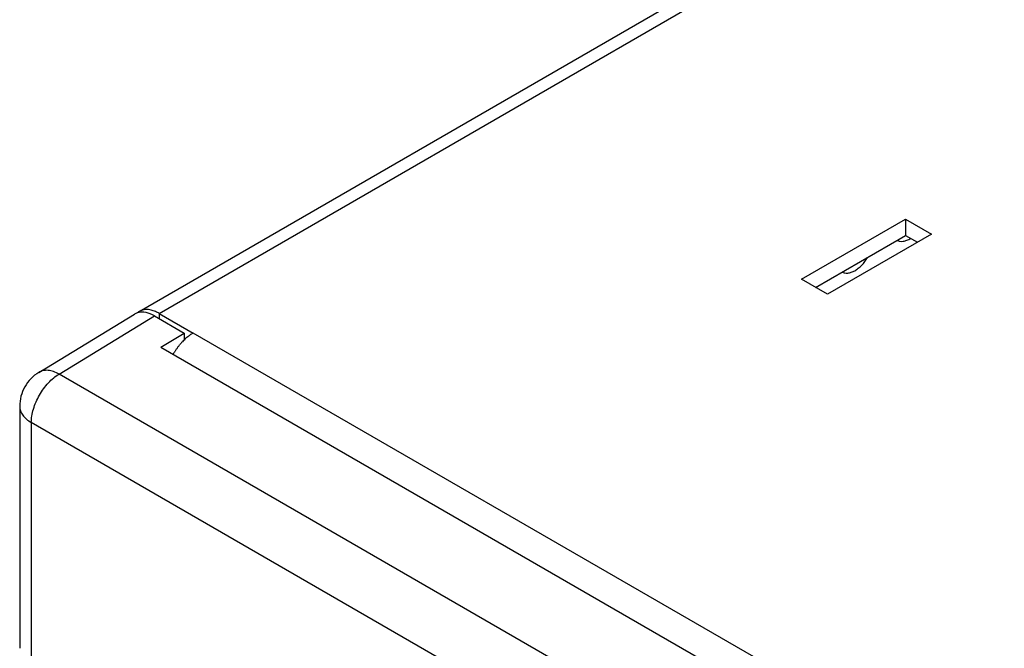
# Model space of a CAD drawing. Header units: inches. Extents: x 0 to 34, y 0 to 22.
# Tile 55 of 79: x 18.7 to 21.1, y 16.4 to 17.9. Entities that reach past the tile are written whole.
import ezdxf

# ---------------------------------------------------------------- set-up
doc = ezdxf.new("R2010")
doc.units = ezdxf.units.IN
doc.header["$LTSCALE"] = 1.87
doc.header["$MEASUREMENT"] = 0
doc.layers.get('0').update_dxf_attribs({"linetype": 'CONTINUOUS'})

msp = doc.modelspace()

# ---------------------------------------------------------------- linework, layer by layer
at = {"color": 9, "linetype": 'CONTINUOUS'}
for p, q in [((19.0286, 17.1589), (24.3825, 20.2502)), ((19.0286, 17.1589), (19.0286, 17.1463)), ((18.7871, 17.0125), (19.0176, 17.1527)), ((23.2302, 14.7329), (19.1106, 17.1116)), ((23.0648, 14.5427), (18.7871, 17.0125)), ((18.7201, 16.8955), (18.7201, 16.3119)), ((22.9978, 14.4256), (18.7201, 16.8955))]:
    msp.add_line(p, q, dxfattribs=at)
at = {"color": 7, "linetype": 'CONTINUOUS'}
for p, q in [((18.9806, 17.1637), (24.2993, 20.2346)), ((20.579, 17.2412), (20.83, 17.3861)), ((20.83, 17.3861), (20.83, 17.3469)), ((20.83, 17.3861), (20.8926, 17.35)), ((20.6129, 17.2216), (20.83, 17.3469)), ((20.8926, 17.35), (20.6415, 17.2051)), ((20.83, 17.3469), (20.8586, 17.3304)), ((20.6415, 17.2051), (20.579, 17.2412)), ((18.7382, 17.0167), (18.969, 17.1571)), ((19.0286, 17.1589), (19.1106, 17.1116)), ((19.0176, 17.1527), (19.0887, 17.1116)), ((19.0329, 17.0777), (19.0887, 17.1116)), ((19.0887, 17.1116), (19.0887, 17.0947)), ((19.0329, 17.0777), (23.173, 14.6872)), ((18.692, 16.9347), (18.692, 16.3511))]:
    msp.add_line(p, q, dxfattribs=at)
for centre, radius, start, end in [((18.9966, 17.1359), 0.032, 116.4557, 130.9003), ((19.193, 16.9881), 0.1491, 137.6943, 140.3951), ((19.1894, 16.9914), 0.1443, 136.5535, 137.6907), ((19.1851, 16.9955), 0.1383, 134.1941, 136.5669), ((19.2064, 16.9779), 0.166, 147.6368, 150.1194), ((19.2055, 16.9784), 0.165, 146.4489, 147.6363), ((19.2038, 16.9796), 0.1629, 144.0578, 146.4522), ((19.2005, 16.982), 0.1588, 141.6238, 144.0596), ((19.1973, 16.9845), 0.1548, 140.3809, 141.6194)]:
    msp.add_arc(centre, radius, start, end, dxfattribs=at)
msp.add_ellipse((19.0176, 17.0743), major_axis=(-0.048, 0.0832), ratio=0.577233, start_param=-0.785361, end_param=0.013086, dxfattribs=at)
for points, knots in [([(20.8092, 17.3357), (20.8113, 17.3344), (20.8164, 17.3326), (20.8247, 17.3326), (20.8336, 17.3351), (20.8393, 17.338), (20.8422, 17.3398)], [0, 0, 0, 0, 0.215501, 0.44775, 0.70789, 1, 1, 1, 1]), ([(20.6766, 17.2591), (20.6786, 17.2579), (20.6833, 17.2562), (20.691, 17.256), (20.6993, 17.2579), (20.7078, 17.2619), (20.7162, 17.2677), (20.7273, 17.2779), (20.7344, 17.2873), (20.7384, 17.2941)], [0, 0, 0, 0, 0.091069, 0.188426, 0.296463, 0.417085, 0.550066, 0.693632, 1, 1, 1, 1]), ([(18.9961, 17.1681), (18.9937, 17.168), (18.9889, 17.1673), (18.9844, 17.1656), (18.9824, 17.1646)], [0, 0, 0, 0, 0.509301, 1, 1, 1, 1]), ([(19.0142, 17.1655), (19.0126, 17.166), (19.0068, 17.1676), (19.0006, 17.1684), (18.9961, 17.1681)], [0, 0, 0, 0, 0.265858, 1, 1, 1, 1]), ([(19.0286, 17.1589), (19.0274, 17.1596), (19.0228, 17.1621), (19.0179, 17.1642), (19.0142, 17.1655)], [0, 0, 0, 0, 0.261097, 1, 1, 1, 1]), ([(19.1106, 17.1116), (19.1098, 17.1111), (19.1065, 17.1091), (19.1033, 17.1069), (19.101, 17.1052)], [0, 0, 0, 0, 0.243816, 1, 1, 1, 1]), ([(19.101, 17.1052), (19.0999, 17.1044), (19.0957, 17.1011), (19.0916, 17.0975), (19.0887, 17.0947)], [0, 0, 0, 0, 0.243591, 1, 1, 1, 1]), ([(18.7382, 17.0167), (18.7312, 17.0125), (18.7183, 17.0021), (18.7034, 16.9823), (18.6941, 16.9593), (18.692, 16.9429), (18.692, 16.9347)], [0, 0, 0, 0, 0.248966, 0.499823, 0.749937, 1, 1, 1, 1])]:
    msp.add_open_spline(points, degree=3, knots=knots, dxfattribs=at)
at = {"color": 9, "linetype": 'CONTINUOUS'}
for points, knots in [([(18.7871, 17.0125), (18.7828, 17.015), (18.7742, 17.019), (18.761, 17.022), (18.7487, 17.0215), (18.7413, 17.0186), (18.7382, 17.0167)], [0, 0, 0, 0, 0.290559, 0.550091, 0.782963, 1, 1, 1, 1]), ([(18.7201, 16.8955), (18.7201, 16.9008), (18.7211, 16.9119), (18.7264, 16.9346), (18.7386, 16.9625), (18.7565, 16.9872), (18.7735, 17.0033), (18.7825, 17.0098), (18.7871, 17.0125)], [0, 0, 0, 0, 0.114092, 0.237143, 0.499179, 0.761663, 0.885239, 1, 1, 1, 1]), ([(18.692, 16.9347), (18.692, 16.931), (18.6934, 16.9234), (18.6992, 16.9128), (18.7083, 16.9032), (18.7159, 16.8979), (18.7201, 16.8955)], [0, 0, 0, 0, 0.217777, 0.450958, 0.710206, 1, 1, 1, 1])]:
    msp.add_open_spline(points, degree=3, knots=knots, dxfattribs=at)

doc.saveas('drawing.dxf')
